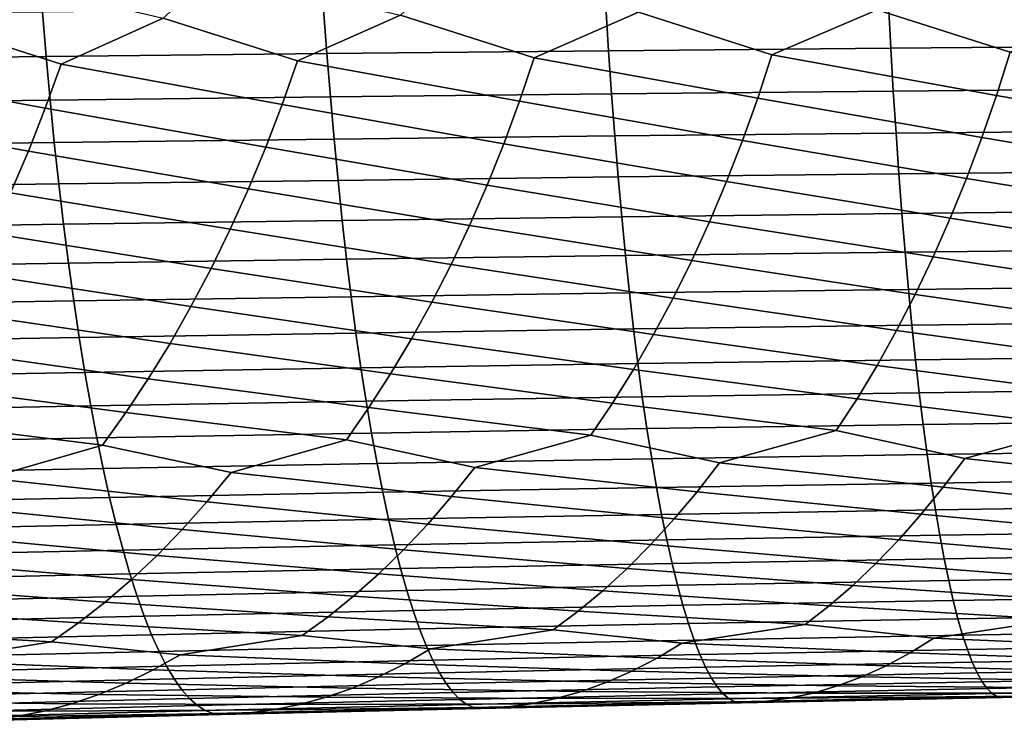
# Model space of a CAD drawing. Header units: metres. Extents: x -240 to 45, y -77 to 27.
# Tile 231 of 256: x -102.79 to -95.03, y -10.15 to -4.62. Entities that reach past the tile are written whole.
import ezdxf

# ---------------------------------------------------------------- set-up
doc = ezdxf.new("R2010")
doc.units = ezdxf.units.M
doc.layers.add('solid_102011X2', color=7, linetype='CONTINUOUS')

msp = doc.modelspace()

# ---------------------------------------------------------------- linework, layer by layer
at = {"layer": 'solid_102011X2'}
for points in [[(-94.985466, -4.877703, 360.660309), (-96.035278, -4.542712, 360.334534), (-95.654419, -4.185791, 360.213257), (-94.149483, -4.524225, 360.575836)], [(-100.603455, -4.944926, 359.777954), (-101.660652, -4.608396, 359.381104), (-101.263939, -4.245346, 359.282349), (-99.791283, -4.584808, 359.736694)], [(-98.736237, -4.920707, 360.109741), (-99.791283, -4.584808, 359.736694), (-99.399742, -4.223937, 359.630402), (-97.916, -4.56291, 360.054657)], [(-96.863434, -4.898296, 360.404022), (-97.916, -4.56291, 360.054657), (-97.529747, -4.204082, 359.940857), (-96.035278, -4.542712, 360.334534)], [(-102.46463, -4.97094, 359.409088), (-103.523666, -4.633662, 358.988342), (-103.121895, -4.268301, 358.897156), (-101.660652, -4.608396, 359.381104)], [(-98.173752, -4.517885, 378.059662), (-98.151649, -4.865102, 377.876251), (-95.92672, -4.844931, 378.079163), (-95.945282, -4.49915, 378.262146)], [(-95.945282, -4.49915, 378.262146), (-95.92672, -4.844931, 378.079163), (-93.696426, -4.826603, 378.243347), (-93.711433, -4.482126, 378.425934)], [(-104.82312, -4.5842, 377.224243), (-104.790413, -4.936502, 377.039581), (-102.583755, -4.910905, 377.355988), (-102.612938, -4.560426, 377.540222)], [(-102.612938, -4.560426, 377.540222), (-102.583755, -4.910905, 377.355988), (-100.370758, -4.887099, 377.63501), (-100.396408, -4.538316, 377.818848)], [(-100.396408, -4.538316, 377.818848), (-100.370758, -4.887099, 377.63501), (-98.151649, -4.865102, 377.876251), (-98.173752, -4.517885, 378.059662)], [(-96.975731, -5.238963, 360.589081), (-98.736237, -4.920707, 360.109741), (-97.916, -4.56291, 360.054657), (-96.863434, -4.898296, 360.404022)], [(-95.093452, -5.216839, 360.846832), (-96.863434, -4.898296, 360.404022), (-96.035278, -4.542712, 360.334534), (-94.985466, -4.877703, 360.660309)], [(-102.589676, -5.316956, 359.589813), (-104.319313, -4.998737, 359.003601), (-103.523666, -4.633662, 358.988342), (-102.46463, -4.97094, 359.409088)], [(-100.724281, -5.289033, 359.960144), (-102.46463, -4.97094, 359.409088), (-101.660652, -4.608396, 359.381104), (-100.603455, -4.944926, 359.777954)], [(-98.852814, -5.263031, 360.293365), (-100.603455, -4.944926, 359.777954), (-99.791283, -4.584808, 359.736694), (-98.736237, -4.920707, 360.109741)], [(-102.583755, -4.910905, 377.355988), (-102.552437, -5.253791, 377.158234), (-100.343231, -5.228327, 377.437744), (-100.370758, -4.887099, 377.63501)], [(-100.370758, -4.887099, 377.63501), (-100.343231, -5.228327, 377.437744), (-98.127914, -5.204799, 377.679413), (-98.151649, -4.865102, 377.876251)], [(-98.151649, -4.865102, 377.876251), (-98.127914, -5.204799, 377.679413), (-95.906792, -5.183224, 377.882782), (-95.92672, -4.844931, 378.079163)], [(-95.92672, -4.844931, 378.079163), (-95.906792, -5.183224, 377.882782), (-93.680305, -5.16362, 378.047394), (-93.696426, -4.826603, 378.243347)], [(-94.985466, -4.877703, 360.660309), (-93.206253, -5.196675, 361.066132), (-93.316521, -5.526555, 361.266571), (-95.093452, -5.216839, 360.846832)], [(-104.790413, -4.936502, 377.039581), (-104.75531, -5.281172, 376.8414), (-102.552437, -5.253791, 377.158234), (-102.583755, -4.910905, 377.355988)], [(-100.603455, -4.944926, 359.777954), (-98.852814, -5.263031, 360.293365), (-98.97686, -5.59746, 360.489227), (-100.724281, -5.289033, 359.960144)], [(-98.736237, -4.920707, 360.109741), (-96.975731, -5.238963, 360.589081), (-97.095215, -5.571751, 360.786469), (-98.852814, -5.263031, 360.293365)], [(-96.863434, -4.898296, 360.404022), (-95.093452, -5.216839, 360.846832), (-95.208336, -5.548111, 361.045746), (-96.975731, -5.238963, 360.589081)], [(-104.319313, -4.998737, 359.003601), (-102.589676, -5.316956, 359.589813), (-102.722748, -5.655033, 359.782562), (-104.448555, -5.346786, 359.182861)], [(-102.46463, -4.97094, 359.409088), (-100.724281, -5.289033, 359.960144), (-100.852852, -5.625225, 360.154449), (-102.589676, -5.316956, 359.589813)], [(-98.127914, -5.204799, 377.679413), (-98.102608, -5.536449, 377.469452), (-95.885544, -5.513505, 377.673309), (-95.906792, -5.183224, 377.882782)], [(-95.906792, -5.183224, 377.882782), (-95.885544, -5.513505, 377.673309), (-93.663116, -5.492657, 377.838409), (-93.680305, -5.16362, 378.047394)], [(-104.75531, -5.281172, 376.8414), (-104.717873, -5.617673, 376.630005), (-102.519043, -5.588553, 376.947327), (-102.552437, -5.253791, 377.158234)], [(-102.552437, -5.253791, 377.158234), (-102.519043, -5.588553, 376.947327), (-100.313873, -5.561471, 377.227325), (-100.343231, -5.228327, 377.437744)], [(-100.343231, -5.228327, 377.437744), (-100.313873, -5.561471, 377.227325), (-98.102608, -5.536449, 377.469452), (-98.127914, -5.204799, 377.679413)], [(-98.852814, -5.263031, 360.293365), (-97.095215, -5.571751, 360.786469), (-97.221695, -5.896149, 360.99585), (-98.97686, -5.59746, 360.489227)], [(-96.975731, -5.238963, 360.589081), (-95.208336, -5.548111, 361.045746), (-95.329948, -5.87101, 361.256714), (-97.095215, -5.571751, 360.786469)], [(-95.093452, -5.216839, 360.846832), (-93.316521, -5.526555, 361.266571), (-93.433235, -5.848076, 361.479126), (-95.208336, -5.548111, 361.045746)], [(-104.448555, -5.346786, 359.182861), (-102.722748, -5.655033, 359.782562), (-102.863632, -5.984654, 359.987122), (-104.58609, -5.686871, 359.374084)], [(-102.589676, -5.316956, 359.589813), (-100.852852, -5.625225, 360.154449), (-100.988976, -5.952986, 360.360596), (-102.722748, -5.655033, 359.782562)], [(-100.724281, -5.289033, 359.960144), (-98.97686, -5.59746, 360.489227), (-99.108177, -5.923479, 360.696991), (-100.852852, -5.625225, 360.154449)], [(-95.885544, -5.513505, 377.673309), (-95.862999, -5.835257, 377.45105), (-93.64489, -5.813199, 377.616669), (-93.663116, -5.492657, 377.838409)], [(-102.519043, -5.588553, 376.947327), (-102.483604, -5.914668, 376.723572), (-100.28273, -5.886012, 377.004059), (-100.313873, -5.561471, 377.227325)], [(-100.313873, -5.561471, 377.227325), (-100.28273, -5.886012, 377.004059), (-98.07576, -5.859535, 377.246704), (-98.102608, -5.536449, 377.469452)], [(-98.102608, -5.536449, 377.469452), (-98.07576, -5.859535, 377.246704), (-95.862999, -5.835257, 377.45105), (-95.885544, -5.513505, 377.673309)], [(-97.095215, -5.571751, 360.786469), (-95.329948, -5.87101, 361.256714), (-95.458084, -6.18505, 361.479462), (-97.221695, -5.896149, 360.99585)], [(-95.208336, -5.548111, 361.045746), (-93.433235, -5.848076, 361.479126), (-93.556206, -6.160753, 361.703522), (-95.329948, -5.87101, 361.256714)], [(-104.717873, -5.617673, 376.630005), (-104.678162, -5.945483, 376.405701), (-102.483604, -5.914668, 376.723572), (-102.519043, -5.588553, 376.947327)], [(-102.722748, -5.655033, 359.782562), (-100.988976, -5.952986, 360.360596), (-101.132423, -6.271823, 360.578278), (-102.863632, -5.984654, 359.987122)], [(-100.852852, -5.625225, 360.154449), (-99.108177, -5.923479, 360.696991), (-99.246559, -6.2406, 360.916382), (-100.988976, -5.952986, 360.360596)], [(-98.97686, -5.59746, 360.489227), (-97.221695, -5.896149, 360.99585), (-97.354973, -6.21167, 361.216919), (-99.108177, -5.923479, 360.696991)], [(-95.862999, -5.835257, 377.45105), (-95.839203, -6.147991, 377.2164), (-93.625641, -6.124758, 377.382507), (-93.64489, -5.813199, 377.616669)], [(-102.483604, -5.914668, 376.723572), (-102.446198, -6.231639, 376.487305), (-100.249847, -6.201453, 376.768311), (-100.28273, -5.886012, 377.004059)], [(-100.28273, -5.886012, 377.004059), (-100.249847, -6.201453, 376.768311), (-98.047417, -6.173563, 377.011505), (-98.07576, -5.859535, 377.246704)], [(-98.07576, -5.859535, 377.246704), (-98.047417, -6.173563, 377.011505), (-95.839203, -6.147991, 377.2164), (-95.862999, -5.835257, 377.45105)], [(-97.221695, -5.896149, 360.99585), (-95.458084, -6.18505, 361.479462), (-95.592812, -6.48975, 361.713562), (-97.354973, -6.21167, 361.216919)], [(-95.329948, -5.87101, 361.256714), (-93.556206, -6.160753, 361.703522), (-93.685509, -6.464106, 361.939392), (-95.458084, -6.18505, 361.479462)], [(-104.678162, -5.945483, 376.405701), (-104.636223, -6.2641, 376.168884), (-102.446198, -6.231639, 376.487305), (-102.483604, -5.914668, 376.723572)], [(-100.988976, -5.952986, 360.360596), (-99.246559, -6.2406, 360.916382), (-99.392052, -6.548339, 361.146973), (-101.132423, -6.271823, 360.578278)], [(-99.108177, -5.923479, 360.696991), (-97.354973, -6.21167, 361.216919), (-97.495102, -6.517833, 361.44928), (-99.246559, -6.2406, 360.916382)], [(-102.863632, -5.984654, 359.987122), (-101.132423, -6.271823, 360.578278), (-101.283241, -6.581252, 360.807129), (-103.012115, -6.305325, 360.203125)], [(-95.839203, -6.147991, 377.2164), (-95.814178, -6.451222, 376.969666), (-93.605408, -6.42685, 377.136353), (-93.625641, -6.124758, 377.382507)], [(-102.446198, -6.231639, 376.487305), (-102.406868, -6.538974, 376.238861), (-100.215279, -6.507307, 376.520477), (-100.249847, -6.201453, 376.768311)], [(-100.249847, -6.201453, 376.768311), (-100.215279, -6.507307, 376.520477), (-98.017609, -6.478048, 376.764221), (-98.047417, -6.173563, 377.011505)], [(-98.047417, -6.173563, 377.011505), (-98.017609, -6.478048, 376.764221), (-95.814178, -6.451222, 376.969666), (-95.839203, -6.147991, 377.2164)], [(-95.458084, -6.18505, 361.479462), (-93.685509, -6.464106, 361.939392), (-93.821434, -6.757674, 362.186279), (-95.592812, -6.48975, 361.713562)], [(-104.636223, -6.2641, 376.168884), (-104.59214, -6.57303, 375.919922), (-102.406868, -6.538974, 376.238861), (-102.446198, -6.231639, 376.487305)], [(-101.132423, -6.271823, 360.578278), (-99.392052, -6.548339, 361.146973), (-99.544945, -6.846228, 361.388367), (-101.283241, -6.581252, 360.807129)], [(-99.246559, -6.2406, 360.916382), (-97.495102, -6.517833, 361.44928), (-97.64238, -6.81417, 361.692505), (-99.392052, -6.548339, 361.146973)], [(-97.354973, -6.21167, 361.216919), (-95.592812, -6.48975, 361.713562), (-95.734428, -6.784647, 361.958618), (-97.495102, -6.517833, 361.44928)], [(-103.012115, -6.305325, 360.203125), (-101.283241, -6.581252, 360.807129), (-101.441704, -6.880803, 361.046692), (-103.168221, -6.616556, 360.430176)], [(-95.814178, -6.451222, 376.969666), (-95.787971, -6.744475, 376.711273), (-93.584206, -6.719003, 376.87854), (-93.605408, -6.42685, 377.136353)], [(-102.406868, -6.538974, 376.238861), (-102.365662, -6.836194, 375.978699), (-100.179062, -6.803093, 376.260895), (-100.215279, -6.507307, 376.520477)], [(-100.215279, -6.507307, 376.520477), (-100.179062, -6.803093, 376.260895), (-97.986397, -6.772513, 376.505219), (-98.017609, -6.478048, 376.764221)], [(-98.017609, -6.478048, 376.764221), (-97.986397, -6.772513, 376.505219), (-95.787971, -6.744475, 376.711273), (-95.814178, -6.451222, 376.969666)], [(-97.495102, -6.517833, 361.44928), (-95.734428, -6.784647, 361.958618), (-95.881836, -7.069282, 362.214386), (-97.64238, -6.81417, 361.692505)], [(-95.592812, -6.48975, 361.713562), (-93.821434, -6.757674, 362.186279), (-93.962906, -7.041001, 362.443909), (-95.734428, -6.784647, 361.958618)], [(-104.59214, -6.57303, 375.919922), (-104.545959, -6.871789, 375.659149), (-102.365662, -6.836194, 375.978699), (-102.406868, -6.538974, 376.238861)], [(-101.283241, -6.581252, 360.807129), (-99.544945, -6.846228, 361.388367), (-99.704109, -7.133803, 361.64035), (-101.441704, -6.880803, 361.046692)], [(-99.392052, -6.548339, 361.146973), (-97.64238, -6.81417, 361.692505), (-97.795685, -7.100222, 361.946381), (-99.544945, -6.846228, 361.388367)], [(-103.168221, -6.616556, 360.430176), (-101.441704, -6.880803, 361.046692), (-101.606689, -7.170008, 361.296753), (-103.33223, -6.917877, 360.667908)], [(-97.986397, -6.772513, 376.505219), (-97.953819, -7.056511, 376.234924), (-95.76062, -7.027306, 376.441589), (-95.787971, -6.744475, 376.711273)], [(-95.787971, -6.744475, 376.711273), (-95.76062, -7.027306, 376.441589), (-93.562088, -7.000773, 376.609436), (-93.584206, -6.719003, 376.87854)], [(-102.365662, -6.836194, 375.978699), (-102.322678, -7.122845, 375.707153), (-100.141281, -7.088365, 375.98996), (-100.179062, -6.803093, 376.260895)], [(-100.179062, -6.803093, 376.260895), (-100.141281, -7.088365, 375.98996), (-97.953819, -7.056511, 376.234924), (-97.986397, -6.772513, 376.505219)], [(-97.64238, -6.81417, 361.692505), (-95.881836, -7.069282, 362.214386), (-96.034805, -7.343213, 362.480438), (-97.795685, -7.100222, 361.946381)], [(-95.734428, -6.784647, 361.958618), (-93.962906, -7.041001, 362.443909), (-94.109703, -7.313647, 362.711914), (-95.881836, -7.069282, 362.214386)], [(-104.545959, -6.871789, 375.659149), (-104.497772, -7.159926, 375.386993), (-102.322678, -7.122845, 375.707153), (-102.365662, -6.836194, 375.978699)], [(-101.441704, -6.880803, 361.046692), (-99.704109, -7.133803, 361.64035), (-99.869293, -7.410615, 361.902496), (-101.606689, -7.170008, 361.296753)], [(-99.544945, -6.846228, 361.388367), (-97.795685, -7.100222, 361.946381), (-97.954781, -7.375542, 362.21048), (-99.704109, -7.133803, 361.64035)], [(-103.33223, -6.917877, 360.667908), (-101.606689, -7.170008, 361.296753), (-101.777924, -7.448414, 361.556976), (-103.502991, -7.208817, 360.916046)], [(-100.141281, -7.088365, 375.98996), (-100.101974, -7.362678, 375.70816), (-97.919945, -7.3296, 375.953735), (-97.953819, -7.056511, 376.234924)], [(-97.953819, -7.056511, 376.234924), (-97.919945, -7.3296, 375.953735), (-95.732178, -7.299273, 376.161041), (-95.76062, -7.027306, 376.441589)], [(-95.76062, -7.027306, 376.441589), (-95.732178, -7.299273, 376.161041), (-93.539093, -7.271724, 376.329529), (-93.562088, -7.000773, 376.609436)], [(-104.497772, -7.159926, 375.386993), (-104.447647, -7.436992, 375.103882), (-102.277962, -7.398484, 375.424713), (-102.322678, -7.122845, 375.707153)], [(-102.322678, -7.122845, 375.707153), (-102.277962, -7.398484, 375.424713), (-100.101974, -7.362678, 375.70816), (-100.141281, -7.088365, 375.98996)], [(-99.704109, -7.133803, 361.64035), (-97.954781, -7.375542, 362.21048), (-98.119423, -7.639699, 362.484436), (-99.869293, -7.410615, 361.902496)], [(-97.795685, -7.100222, 361.946381), (-96.034805, -7.343213, 362.480438), (-96.193085, -7.60601, 362.756378), (-97.954781, -7.375542, 362.21048)], [(-95.881836, -7.069282, 362.214386), (-94.109703, -7.313647, 362.711914), (-94.261597, -7.575184, 362.989838), (-96.034805, -7.343213, 362.480438)], [(-103.502991, -7.208817, 360.916046), (-101.777924, -7.448414, 361.556976), (-101.955147, -7.715587, 361.826935), (-103.680229, -7.48892, 361.174316)], [(-101.606689, -7.170008, 361.296753), (-99.869293, -7.410615, 361.902496), (-100.040245, -7.676231, 362.174469), (-101.777924, -7.448414, 361.556976)], [(-95.732178, -7.299273, 376.161041), (-95.702675, -7.559953, 375.870056), (-93.515236, -7.531429, 376.039215), (-93.539093, -7.271724, 376.329529)], [(-102.277962, -7.398484, 375.424713), (-102.231583, -7.662678, 375.131744), (-100.061211, -7.625603, 375.415863), (-100.101974, -7.362678, 375.70816)], [(-100.101974, -7.362678, 375.70816), (-100.061211, -7.625603, 375.415863), (-97.884804, -7.591352, 375.662109), (-97.919945, -7.3296, 375.953735)], [(-97.919945, -7.3296, 375.953735), (-97.884804, -7.591352, 375.662109), (-95.702675, -7.559953, 375.870056), (-95.732178, -7.299273, 376.161041)], [(-96.034805, -7.343213, 362.480438), (-94.261597, -7.575184, 362.989838), (-94.418358, -7.825216, 363.277283), (-96.193085, -7.60601, 362.756378)], [(-104.447647, -7.436992, 375.103882), (-104.39566, -7.702552, 374.810242), (-102.231583, -7.662678, 375.131744), (-102.277962, -7.398484, 375.424713)], [(-101.777924, -7.448414, 361.556976), (-100.040245, -7.676231, 362.174469), (-100.216713, -7.930246, 362.455811), (-101.955147, -7.715587, 361.826935)], [(-99.869293, -7.410615, 361.902496), (-98.119423, -7.639699, 362.484436), (-98.28936, -7.892292, 362.767822), (-100.040245, -7.676231, 362.174469)], [(-97.954781, -7.375542, 362.21048), (-96.193085, -7.60601, 362.756378), (-96.356461, -7.857275, 363.041809), (-98.119423, -7.639699, 362.484436)], [(-103.680229, -7.48892, 361.174316), (-101.955147, -7.715587, 361.826935), (-102.138084, -7.971118, 362.106201), (-103.863686, -7.757747, 361.442261)], [(-100.061211, -7.625603, 375.415863), (-100.019051, -7.876742, 375.113525), (-97.848457, -7.841374, 375.360474), (-97.884804, -7.591352, 375.662109)], [(-97.884804, -7.591352, 375.662109), (-97.848457, -7.841374, 375.360474), (-95.672157, -7.808951, 375.569092), (-95.702675, -7.559953, 375.870056)], [(-95.702675, -7.559953, 375.870056), (-95.672157, -7.808951, 375.569092), (-93.490555, -7.779498, 375.738922), (-93.515236, -7.531429, 376.039215)], [(-104.39566, -7.702552, 374.810242), (-104.341888, -7.956206, 374.506561), (-102.183609, -7.915028, 374.828735), (-102.231583, -7.662678, 375.131744)], [(-102.231583, -7.662678, 375.131744), (-102.183609, -7.915028, 374.828735), (-100.019051, -7.876742, 375.113525), (-100.061211, -7.625603, 375.415863)], [(-100.040245, -7.676231, 362.174469), (-98.28936, -7.892292, 362.767822), (-99.204506, -8.147603, 362.94458), (-100.216713, -7.930246, 362.455811)], [(-98.119423, -7.639699, 362.484436), (-96.356461, -7.857275, 363.041809), (-97.277077, -8.110321, 363.233826), (-98.28936, -7.892292, 362.767822)], [(-96.193085, -7.60601, 362.756378), (-94.418358, -7.825216, 363.277283), (-95.344345, -8.076049, 363.485107), (-96.356461, -7.857275, 363.041809)], [(-103.863686, -7.757747, 361.442261), (-102.138084, -7.971118, 362.106201), (-103.041855, -8.231112, 362.25415), (-104.05307, -8.014888, 361.719482)], [(-101.955147, -7.715587, 361.826935), (-100.216713, -7.930246, 362.455811), (-101.126236, -8.187874, 362.617859), (-102.138084, -7.971118, 362.106201)], [(-97.848457, -7.841374, 375.360474), (-97.810974, -8.079274, 375.049316), (-95.640686, -8.045878, 375.258636), (-95.672157, -7.808951, 375.569092)], [(-95.672157, -7.808951, 375.569092), (-95.640686, -8.045878, 375.258636), (-93.465103, -8.015543, 375.429138), (-93.490555, -7.779498, 375.738922)], [(-94.418358, -7.825216, 363.277283), (-93.406601, -8.044806, 363.698029), (-93.56868, -8.27001, 364.004364), (-95.344345, -8.076049, 363.485107)], [(-102.183609, -7.915028, 374.828735), (-102.134132, -8.155141, 374.516144), (-99.975555, -8.115704, 374.801666), (-100.019051, -7.876742, 375.113525)], [(-100.019051, -7.876742, 375.113525), (-99.975555, -8.115704, 374.801666), (-97.810974, -8.079274, 375.049316), (-97.848457, -7.841374, 375.360474)], [(-98.28936, -7.892292, 362.767822), (-97.277077, -8.110321, 363.233826), (-97.45311, -8.337833, 363.53595), (-99.204506, -8.147603, 362.94458)], [(-96.356461, -7.857275, 363.041809), (-95.344345, -8.076049, 363.485107), (-95.51342, -8.302363, 363.789368), (-97.277077, -8.110321, 363.233826)], [(-104.341888, -7.956206, 374.506561), (-104.286423, -8.197558, 374.193268), (-102.134132, -8.155141, 374.516144), (-102.183609, -7.915028, 374.828735)], [(-102.138084, -7.971118, 362.106201), (-101.126236, -8.187874, 362.617859), (-101.316048, -8.418036, 362.915771), (-103.041855, -8.231112, 362.25415)], [(-100.216713, -7.930246, 362.455811), (-99.204506, -8.147603, 362.94458), (-99.387451, -8.376398, 363.244598), (-101.126236, -8.187874, 362.617859)], [(-97.810974, -8.079274, 375.049316), (-97.772392, -8.30468, 374.729095), (-95.608299, -8.270364, 374.939117), (-95.640686, -8.045878, 375.258636)], [(-95.640686, -8.045878, 375.258636), (-95.608299, -8.270364, 374.939117), (-93.438919, -8.239195, 375.110352), (-93.465103, -8.015543, 375.429138)], [(-102.134132, -8.155141, 374.516144), (-102.083206, -8.382641, 374.194489), (-99.930801, -8.342114, 374.480713), (-99.975555, -8.115704, 374.801666)], [(-99.975555, -8.115704, 374.801666), (-99.930801, -8.342114, 374.480713), (-97.772392, -8.30468, 374.729095), (-97.810974, -8.079274, 375.049316)], [(-97.277077, -8.110321, 363.233826), (-95.51342, -8.302363, 363.789368), (-95.686493, -8.516041, 364.101776), (-97.45311, -8.337833, 363.53595)], [(-95.344345, -8.076049, 363.485107), (-93.56868, -8.27001, 364.004364), (-93.734573, -8.482609, 364.318909), (-95.51342, -8.302363, 363.789368)], [(-104.286423, -8.197558, 374.193268), (-104.229347, -8.426231, 373.87085), (-102.083206, -8.382641, 374.194489), (-102.134132, -8.155141, 374.516144)], [(-101.126236, -8.187874, 362.617859), (-99.387451, -8.376398, 363.244598), (-99.574753, -8.592477, 363.552734), (-101.316048, -8.418036, 362.915771)], [(-99.204506, -8.147603, 362.94458), (-97.45311, -8.337833, 363.53595), (-97.633324, -8.55267, 363.846222), (-99.387451, -8.376398, 363.244598)], [(-103.041855, -8.231112, 362.25415), (-101.316048, -8.418036, 362.915771), (-101.510399, -8.635436, 363.221771), (-103.238487, -8.462727, 362.549927)], [(-97.772392, -8.30468, 374.729095), (-97.732796, -8.517253, 374.400299), (-95.57505, -8.482071, 374.611084), (-95.608299, -8.270364, 374.939117)], [(-95.51342, -8.302363, 363.789368), (-93.734573, -8.482609, 364.318909), (-93.90403, -8.682261, 364.641144), (-95.686493, -8.516041, 364.101776)], [(-95.608299, -8.270364, 374.939117), (-95.57505, -8.482071, 374.611084), (-93.412041, -8.450116, 374.783051), (-93.438919, -8.239195, 375.110352)], [(-102.083206, -8.382641, 374.194489), (-102.030937, -8.597186, 373.864227), (-99.884865, -8.555634, 374.151184), (-99.930801, -8.342114, 374.480713)], [(-99.930801, -8.342114, 374.480713), (-99.884865, -8.555634, 374.151184), (-97.732796, -8.517253, 374.400299), (-97.772392, -8.30468, 374.729095)], [(-99.387451, -8.376398, 363.244598), (-97.633324, -8.55267, 363.846222), (-97.817436, -8.754487, 364.164185), (-99.574753, -8.592477, 363.552734)], [(-97.45311, -8.337833, 363.53595), (-95.686493, -8.516041, 364.101776), (-95.863289, -8.716737, 364.421875), (-97.633324, -8.55267, 363.846222)], [(-104.229347, -8.426231, 373.87085), (-104.170753, -8.641881, 373.539825), (-102.030937, -8.597186, 373.864227), (-102.083206, -8.382641, 374.194489)], [(-101.316048, -8.418036, 362.915771), (-99.574753, -8.592477, 363.552734), (-99.766129, -8.795488, 363.86853), (-101.510399, -8.635436, 363.221771)], [(-95.57505, -8.482071, 374.611084), (-95.540993, -8.680669, 374.275024), (-93.384499, -8.647979, 374.447723), (-93.412041, -8.450116, 374.783051)], [(-103.238487, -8.462727, 362.549927), (-101.510399, -8.635436, 363.221771), (-101.708984, -8.839719, 363.53537), (-103.439842, -8.681526, 362.85376)], [(-99.884865, -8.555634, 374.151184), (-99.837791, -8.755928, 373.813599), (-97.692223, -8.716661, 374.063477), (-97.732796, -8.517253, 374.400299)], [(-97.732796, -8.517253, 374.400299), (-97.692223, -8.716661, 374.063477), (-95.540993, -8.680669, 374.275024), (-95.57505, -8.482071, 374.611084)], [(-95.686493, -8.516041, 364.101776), (-93.90403, -8.682261, 364.641144), (-94.076782, -8.868648, 364.970581), (-95.863289, -8.716737, 364.421875)], [(-104.170753, -8.641881, 373.539825), (-104.110725, -8.844171, 373.200714), (-101.977386, -8.798441, 373.525879), (-102.030937, -8.597186, 373.864227)], [(-102.030937, -8.597186, 373.864227), (-101.977386, -8.798441, 373.525879), (-99.837791, -8.755928, 373.813599), (-99.884865, -8.555634, 374.151184)], [(-99.574753, -8.592477, 363.552734), (-97.817436, -8.754487, 364.164185), (-98.005165, -8.942957, 364.489288), (-99.766129, -8.795488, 363.86853)], [(-97.633324, -8.55267, 363.846222), (-95.863289, -8.716737, 364.421875), (-96.043556, -8.904129, 364.749146), (-97.817436, -8.754487, 364.164185)], [(-103.439842, -8.681526, 362.85376), (-101.708984, -8.839719, 363.53537), (-101.911507, -9.030556, 363.85614), (-103.645607, -8.887155, 363.165192)], [(-101.510399, -8.635436, 363.221771), (-99.766129, -8.795488, 363.86853), (-99.961281, -8.985106, 364.191467), (-101.708984, -8.839719, 363.53537)], [(-97.692223, -8.716661, 374.063477), (-97.650742, -8.902591, 373.719116), (-95.506172, -8.865844, 373.931427), (-95.540993, -8.680669, 374.275024)], [(-95.540993, -8.680669, 374.275024), (-95.506172, -8.865844, 373.931427), (-93.356339, -8.83247, 374.104919), (-93.384499, -8.647979, 374.447723)], [(-101.977386, -8.798441, 373.525879), (-101.922638, -8.986089, 373.179962), (-99.789673, -8.942682, 373.468475), (-99.837791, -8.755928, 373.813599)], [(-99.837791, -8.755928, 373.813599), (-99.789673, -8.942682, 373.468475), (-97.650742, -8.902591, 373.719116), (-97.692223, -8.716661, 374.063477)], [(-97.817436, -8.754487, 364.164185), (-96.043556, -8.904129, 364.749146), (-96.226997, -9.077929, 365.08313), (-98.005165, -8.942957, 364.489288)], [(-95.863289, -8.716737, 364.421875), (-94.076782, -8.868648, 364.970581), (-94.252563, -9.041483, 365.306732), (-96.043556, -8.904129, 364.749146)], [(-104.110725, -8.844171, 373.200714), (-104.049355, -9.032782, 372.854034), (-101.922638, -8.986089, 373.179962), (-101.977386, -8.798441, 373.525879)], [(-101.708984, -8.839719, 363.53537), (-99.961281, -8.985106, 364.191467), (-100.159897, -9.161036, 364.521057), (-101.911507, -9.030556, 363.85614)], [(-99.766129, -8.795488, 363.86853), (-98.005165, -8.942957, 364.489288), (-98.196213, -9.117788, 364.821075), (-99.961281, -8.985106, 364.191467)], [(-95.506172, -8.865844, 373.931427), (-95.47065, -9.037322, 373.580872), (-93.327621, -9.003317, 373.755127), (-93.356339, -8.83247, 374.104919)], [(-103.645607, -8.887155, 363.165192), (-101.911507, -9.030556, 363.85614), (-102.117638, -9.207647, 364.183533), (-103.855453, -9.079279, 363.483765)], [(-99.789673, -8.942682, 373.468475), (-99.740585, -9.115619, 373.116333), (-97.608437, -9.074765, 373.367767), (-97.650742, -8.902591, 373.719116)], [(-97.650742, -8.902591, 373.719116), (-97.608437, -9.074765, 373.367767), (-95.47065, -9.037322, 373.580872), (-95.506172, -8.865844, 373.931427)], [(-96.043556, -8.904129, 364.749146), (-94.252563, -9.041483, 365.306732), (-94.431282, -9.200485, 365.649048), (-96.226997, -9.077929, 365.08313)], [(-104.049355, -9.032782, 372.854034), (-103.986748, -9.207435, 372.500305), (-101.866783, -9.159851, 372.827026), (-101.922638, -8.986089, 373.179962)], [(-101.922638, -8.986089, 373.179962), (-101.866783, -9.159851, 372.827026), (-99.740585, -9.115619, 373.116333), (-99.789673, -8.942682, 373.468475)], [(-99.961281, -8.985106, 364.191467), (-98.196213, -9.117788, 364.821075), (-98.390472, -9.278696, 365.159027), (-100.159897, -9.161036, 364.521057)], [(-98.005165, -8.942957, 364.489288), (-96.226997, -9.077929, 365.08313), (-96.413506, -9.237854, 365.423248), (-98.196213, -9.117788, 364.821075)], [(-101.911507, -9.030556, 363.85614), (-100.159897, -9.161036, 364.521057), (-100.361855, -9.322988, 364.856812), (-102.117638, -9.207647, 364.183533)], [(-99.740585, -9.115619, 373.116333), (-99.690598, -9.274465, 372.757751), (-97.565346, -9.232914, 373.009979), (-97.608437, -9.074765, 373.367767)], [(-97.608437, -9.074765, 373.367767), (-97.565346, -9.232914, 373.009979), (-95.434479, -9.194832, 373.223877), (-95.47065, -9.037322, 373.580872)], [(-96.226997, -9.077929, 365.08313), (-94.431282, -9.200485, 365.649048), (-94.61232, -9.345391, 365.99707), (-96.413506, -9.237854, 365.423248)], [(-95.47065, -9.037322, 373.580872), (-95.434479, -9.194832, 373.223877), (-93.298378, -9.160249, 373.398926), (-93.327621, -9.003317, 373.755127)], [(-103.855453, -9.079279, 363.483765), (-102.117638, -9.207647, 364.183533), (-102.327248, -9.370703, 364.517059), (-104.069061, -9.257597, 363.80896)], [(-101.866783, -9.159851, 372.827026), (-101.809914, -9.319455, 372.467621), (-99.690598, -9.274465, 372.757751), (-99.740585, -9.115619, 373.116333)], [(-98.196213, -9.117788, 364.821075), (-96.413506, -9.237854, 365.423248), (-96.602455, -9.383636, 365.769073), (-98.390472, -9.278696, 365.159027)], [(-103.986748, -9.207435, 372.500305), (-103.922989, -9.367855, 372.140076), (-101.809914, -9.319455, 372.467621), (-101.866783, -9.159851, 372.827026)], [(-102.117638, -9.207647, 364.183533), (-100.361855, -9.322988, 364.856812), (-100.566498, -9.470688, 365.198212), (-102.327248, -9.370703, 364.517059)], [(-100.159897, -9.161036, 364.521057), (-98.390472, -9.278696, 365.159027), (-98.587303, -9.425409, 365.502655), (-100.361855, -9.322988, 364.856812)], [(-99.690598, -9.274465, 372.757751), (-99.639793, -9.418971, 372.393219), (-97.521553, -9.376787, 372.646271), (-97.565346, -9.232914, 373.009979)], [(-97.565346, -9.232914, 373.009979), (-97.521553, -9.376787, 372.646271), (-95.39772, -9.338127, 372.860962), (-95.434479, -9.194832, 373.223877)], [(-95.434479, -9.194832, 373.223877), (-95.39772, -9.338127, 372.860962), (-93.268654, -9.30302, 373.036835), (-93.298378, -9.160249, 373.398926)], [(-104.069061, -9.257597, 363.80896), (-102.327248, -9.370703, 364.517059), (-102.539673, -9.519444, 364.856262), (-104.286285, -9.421817, 364.140259)], [(-101.809914, -9.319455, 372.467621), (-101.752098, -9.464648, 372.102264), (-99.639793, -9.418971, 372.393219), (-99.690598, -9.274465, 372.757751)], [(-98.390472, -9.278696, 365.159027), (-96.602455, -9.383636, 365.769073), (-97.572632, -9.531281, 366.019684), (-98.587303, -9.425409, 365.502655)], [(-96.413506, -9.237854, 365.423248), (-94.61232, -9.345391, 365.99707), (-95.586929, -9.491011, 366.263733), (-96.602455, -9.383636, 365.769073)], [(-95.39772, -9.338127, 372.860962), (-95.36042, -9.466997, 372.492767), (-93.238503, -9.43142, 372.669434), (-93.268654, -9.30302, 373.036835)], [(-103.922989, -9.367855, 372.140076), (-103.858185, -9.513789, 371.773895), (-101.752098, -9.464648, 372.102264), (-101.809914, -9.319455, 372.467621)], [(-102.327248, -9.370703, 364.517059), (-100.566498, -9.470688, 365.198212), (-101.527428, -9.622397, 365.418335), (-102.539673, -9.519444, 364.856262)], [(-100.361855, -9.322988, 364.856812), (-98.587303, -9.425409, 365.502655), (-99.552917, -9.575086, 365.737732), (-100.566498, -9.470688, 365.198212)], [(-99.639793, -9.418971, 372.393219), (-99.588242, -9.548926, 372.023376), (-97.477119, -9.506175, 372.277252), (-97.521553, -9.376787, 372.646271)], [(-96.602455, -9.383636, 365.769073), (-95.586929, -9.491011, 366.263733), (-95.774918, -9.607351, 366.620636), (-97.572632, -9.531281, 366.019684)], [(-97.521553, -9.376787, 372.646271), (-97.477119, -9.506175, 372.277252), (-95.36042, -9.466997, 372.492767), (-95.39772, -9.338127, 372.860962)], [(-94.61232, -9.345391, 365.99707), (-93.596123, -9.4543, 366.469482), (-93.776009, -9.569897, 366.828552), (-95.586929, -9.491011, 366.263733)], [(-104.286285, -9.421817, 364.140259), (-102.539673, -9.519444, 364.856262), (-103.495789, -9.67319, 365.062012), (-104.506439, -9.571654, 364.477264)], [(-103.858185, -9.513789, 371.773895), (-103.792435, -9.645024, 371.402374), (-101.693443, -9.595219, 371.731598), (-101.752098, -9.464648, 372.102264)], [(-101.752098, -9.464648, 372.102264), (-101.693443, -9.595219, 371.731598), (-99.588242, -9.548926, 372.023376), (-99.639793, -9.418971, 372.393219)], [(-98.587303, -9.425409, 365.502655), (-97.572632, -9.531281, 366.019684), (-97.768684, -9.64841, 366.37442), (-99.552917, -9.575086, 365.737732)], [(-95.36042, -9.466997, 372.492767), (-95.322639, -9.581236, 372.119781), (-93.207962, -9.545246, 372.297302), (-93.238503, -9.43142, 372.669434)], [(-102.539673, -9.519444, 364.856262), (-101.527428, -9.622397, 365.418335), (-101.739464, -9.741235, 365.768738), (-103.495789, -9.67319, 365.062012)], [(-100.566498, -9.470688, 365.198212), (-99.552917, -9.575086, 365.737732), (-99.756989, -9.693047, 366.090302), (-101.527428, -9.622397, 365.418335)], [(-99.588242, -9.548926, 372.023376), (-99.536026, -9.664123, 371.648743), (-97.432121, -9.620872, 371.903442), (-97.477119, -9.506175, 372.277252)], [(-97.572632, -9.531281, 366.019684), (-95.774918, -9.607351, 366.620636), (-95.964378, -9.708933, 366.981628), (-97.768684, -9.64841, 366.37442)], [(-97.477119, -9.506175, 372.277252), (-97.432121, -9.620872, 371.903442), (-95.322639, -9.581236, 372.119781), (-95.36042, -9.466997, 372.492767)], [(-95.586929, -9.491011, 366.263733), (-93.776009, -9.569897, 366.828552), (-93.957275, -9.670786, 367.19165), (-95.774918, -9.607351, 366.620636)], [(-103.792435, -9.645024, 371.402374), (-103.725845, -9.761351, 371.026062), (-101.634033, -9.710958, 371.35611), (-101.693443, -9.595219, 371.731598)], [(-101.693443, -9.595219, 371.731598), (-101.634033, -9.710958, 371.35611), (-99.536026, -9.664123, 371.648743), (-99.588242, -9.548926, 372.023376)], [(-99.552917, -9.575086, 365.737732), (-97.768684, -9.64841, 366.37442), (-97.966293, -9.750724, 366.733246), (-99.756989, -9.693047, 366.090302)], [(-99.536026, -9.664123, 371.648743), (-99.483231, -9.764379, 371.269897), (-97.38662, -9.720694, 371.525452), (-97.432121, -9.620872, 371.903442)], [(-97.432121, -9.620872, 371.903442), (-97.38662, -9.720694, 371.525452), (-95.284447, -9.680663, 371.742645), (-95.322639, -9.581236, 372.119781)], [(-95.774918, -9.607351, 366.620636), (-93.957275, -9.670786, 367.19165), (-94.139595, -9.756807, 367.558289), (-95.964378, -9.708933, 366.981628)], [(-95.322639, -9.581236, 372.119781), (-95.284447, -9.680663, 371.742645), (-93.177086, -9.644316, 371.92099), (-93.207962, -9.545246, 372.297302)], [(-103.495789, -9.67319, 365.062012), (-101.739464, -9.741235, 365.768738), (-101.953232, -9.845129, 366.12323), (-103.715752, -9.792948, 365.410187)], [(-101.527428, -9.622397, 365.418335), (-99.756989, -9.693047, 366.090302), (-99.9627, -9.796131, 366.44696), (-101.739464, -9.741235, 365.768738)], [(-101.634033, -9.710958, 371.35611), (-101.573967, -9.811686, 370.97641), (-99.483231, -9.764379, 371.269897), (-99.536026, -9.664123, 371.648743)], [(-99.756989, -9.693047, 366.090302), (-97.966293, -9.750724, 366.733246), (-98.165092, -9.838058, 367.095612), (-99.9627, -9.796131, 366.44696)], [(-97.768684, -9.64841, 366.37442), (-95.964378, -9.708933, 366.981628), (-96.154953, -9.795594, 367.34613), (-97.966293, -9.750724, 366.733246)], [(-97.38662, -9.720694, 371.525452), (-97.340691, -9.805502, 371.14386), (-95.245895, -9.765138, 371.361877), (-95.284447, -9.680663, 371.742645)], [(-95.284447, -9.680663, 371.742645), (-95.245895, -9.765138, 371.361877), (-93.14592, -9.72849, 371.541077), (-93.177086, -9.644316, 371.92099)], [(-103.725845, -9.761351, 371.026062), (-103.658501, -9.862586, 370.645508), (-101.573967, -9.811686, 370.97641), (-101.634033, -9.710958, 371.35611)], [(-101.739464, -9.741235, 365.768738), (-99.9627, -9.796131, 366.44696), (-100.169662, -9.884171, 366.807159), (-101.953232, -9.845129, 366.12323)], [(-101.573967, -9.811686, 370.97641), (-101.513329, -9.897256, 370.59314), (-99.429947, -9.849551, 370.887451), (-99.483231, -9.764379, 371.269897)], [(-99.483231, -9.764379, 371.269897), (-99.429947, -9.849551, 370.887451), (-97.340691, -9.805502, 371.14386), (-97.38662, -9.720694, 371.525452)], [(-97.966293, -9.750724, 366.733246), (-96.154953, -9.795594, 367.34613), (-96.346199, -9.867174, 367.713623), (-98.165092, -9.838058, 367.095612)], [(-97.340691, -9.805502, 371.14386), (-97.294403, -9.875155, 370.759247), (-95.207039, -9.834521, 370.978149), (-95.245895, -9.765138, 371.361877)], [(-95.964378, -9.708933, 366.981628), (-94.139595, -9.756807, 367.558289), (-94.32251, -9.827805, 367.927887), (-96.154953, -9.795594, 367.34613)], [(-95.245895, -9.765138, 371.361877), (-95.207039, -9.834521, 370.978149), (-93.11451, -9.797629, 371.158173), (-93.14592, -9.72849, 371.541077)], [(-103.715752, -9.792948, 365.410187), (-101.953232, -9.845129, 366.12323), (-102.16832, -9.933908, 366.481262), (-103.937523, -9.897689, 365.762512)], [(-103.658501, -9.862586, 370.645508), (-103.59053, -9.948586, 370.261353), (-101.513329, -9.897256, 370.59314), (-101.573967, -9.811686, 370.97641)], [(-101.953232, -9.845129, 366.12323), (-100.169662, -9.884171, 366.807159), (-100.377411, -9.957002, 367.17041), (-102.16832, -9.933908, 366.481262)], [(-101.513329, -9.897256, 370.59314), (-101.452217, -9.96753, 370.206787), (-99.376236, -9.919502, 370.501984), (-99.429947, -9.849551, 370.887451)], [(-99.9627, -9.796131, 366.44696), (-98.165092, -9.838058, 367.095612), (-98.364609, -9.910249, 367.460968), (-100.169662, -9.884171, 366.807159)], [(-99.429947, -9.849551, 370.887451), (-99.376236, -9.919502, 370.501984), (-97.294403, -9.875155, 370.759247), (-97.340691, -9.805502, 371.14386)], [(-98.165092, -9.838058, 367.095612), (-96.346199, -9.867174, 367.713623), (-96.537872, -9.923549, 368.083496), (-98.364609, -9.910249, 367.460968)], [(-97.294403, -9.875155, 370.759247), (-97.247818, -9.929545, 370.372223), (-95.167938, -9.888704, 370.591949), (-95.207039, -9.834521, 370.978149)], [(-96.154953, -9.795594, 367.34613), (-94.32251, -9.827805, 367.927887), (-94.505814, -9.883655, 368.299866), (-96.346199, -9.867174, 367.713623)], [(-95.207039, -9.834521, 370.978149), (-95.167938, -9.888704, 370.591949), (-93.082901, -9.851625, 370.772827), (-93.11451, -9.797629, 371.158173)], [(-95.167938, -9.888704, 370.591949), (-95.128662, -9.927614, 370.203979), (-93.051155, -9.890407, 370.385712), (-93.082901, -9.851625, 370.772827)], [(-103.937523, -9.897689, 365.762512), (-102.16832, -9.933908, 366.481262), (-102.384254, -10.007404, 366.842377), (-104.160698, -9.98724, 366.118408)], [(-103.59053, -9.948586, 370.261353), (-103.522026, -10.01921, 369.874146), (-101.452217, -9.96753, 370.206787), (-101.513329, -9.897256, 370.59314)], [(-101.452217, -9.96753, 370.206787), (-101.390724, -10.022397, 369.818054), (-99.322189, -9.97412, 370.114105), (-99.376236, -9.919502, 370.501984)], [(-100.169662, -9.884171, 366.807159), (-98.364609, -9.910249, 367.460968), (-98.564606, -9.96717, 367.828766), (-100.377411, -9.957002, 367.17041)], [(-99.376236, -9.919502, 370.501984), (-99.322189, -9.97412, 370.114105), (-97.247818, -9.929545, 370.372223), (-97.294403, -9.875155, 370.759247)], [(-99.322189, -9.97412, 370.114105), (-99.267899, -10.013332, 369.724396), (-97.201027, -9.968599, 369.983368), (-97.247818, -9.929545, 370.372223)], [(-98.364609, -9.910249, 367.460968), (-96.537872, -9.923549, 368.083496), (-96.729698, -9.964626, 368.455261), (-98.564606, -9.96717, 367.828766)], [(-97.247818, -9.929545, 370.372223), (-97.201027, -9.968599, 369.983368), (-95.128662, -9.927614, 370.203979), (-95.167938, -9.888704, 370.591949)], [(-97.201027, -9.968599, 369.983368), (-97.154099, -9.992249, 369.593323), (-95.089279, -9.951183, 369.814758), (-95.128662, -9.927614, 370.203979)], [(-96.537872, -9.923549, 368.083496), (-94.68924, -9.924269, 368.673645), (-94.872505, -9.94956, 369.048676), (-96.729698, -9.964626, 368.455261)], [(-96.346199, -9.867174, 367.713623), (-94.505814, -9.883655, 368.299866), (-94.68924, -9.924269, 368.673645), (-96.537872, -9.923549, 368.083496)], [(-95.128662, -9.927614, 370.203979), (-95.089279, -9.951183, 369.814758), (-93.019325, -9.913904, 369.997345), (-93.051155, -9.890407, 370.385712)], [(-95.089279, -9.951183, 369.814758), (-95.04982, -9.959373, 369.424927), (-92.987427, -9.922079, 369.608368), (-93.019325, -9.913904, 369.997345)], [(-94.872505, -9.94956, 369.048676), (-92.987427, -9.922079, 369.608368), (-95.04982, -9.959373, 369.424927)], [(-104.160698, -9.98724, 366.118408), (-102.384254, -10.007404, 366.842377), (-102.600754, -10.065484, 367.205994), (-104.384773, -10.061428, 366.477386)], [(-103.522026, -10.01921, 369.874146), (-103.453087, -10.074347, 369.484528), (-101.390724, -10.022397, 369.818054), (-101.452217, -9.96753, 370.206787)], [(-102.384254, -10.007404, 366.842377), (-100.585678, -10.014492, 367.536102), (-100.794167, -10.056546, 367.903717), (-102.600754, -10.065484, 367.205994)], [(-102.16832, -9.933908, 366.481262), (-100.377411, -9.957002, 367.17041), (-100.585678, -10.014492, 367.536102), (-102.384254, -10.007404, 366.842377)], [(-101.390724, -10.022397, 369.818054), (-101.328949, -10.061784, 369.42746), (-99.267899, -10.013332, 369.724396), (-99.322189, -9.97412, 370.114105)], [(-100.585678, -10.014492, 367.536102), (-98.764786, -10.008728, 368.198456), (-98.964851, -10.034832, 368.569427), (-100.794167, -10.056546, 367.903717)], [(-100.377411, -9.957002, 367.17041), (-98.564606, -9.96717, 367.828766), (-98.764786, -10.008728, 368.198456), (-100.585678, -10.014492, 367.536102)], [(-99.267899, -10.013332, 369.724396), (-99.213448, -10.037072, 369.333466), (-97.154099, -9.992249, 369.593323), (-97.201027, -9.968599, 369.983368)], [(-99.213448, -10.037072, 369.333466), (-99.158905, -10.045299, 368.941895), (-97.107094, -10.000455, 369.202637), (-97.154099, -9.992249, 369.593323)], [(-98.964851, -10.034832, 368.569427), (-97.107094, -10.000455, 369.202637), (-99.158905, -10.045299, 368.941895)], [(-98.764786, -10.008728, 368.198456), (-96.921387, -9.990318, 368.828247), (-97.107094, -10.000455, 369.202637), (-98.964851, -10.034832, 368.569427)], [(-98.564606, -9.96717, 367.828766), (-96.729698, -9.964626, 368.455261), (-96.921387, -9.990318, 368.828247), (-98.764786, -10.008728, 368.198456)], [(-97.154099, -9.992249, 369.593323), (-97.107094, -10.000455, 369.202637), (-95.04982, -9.959373, 369.424927), (-95.089279, -9.951183, 369.814758)], [(-96.921387, -9.990318, 368.828247), (-95.04982, -9.959373, 369.424927), (-97.107094, -10.000455, 369.202637)], [(-96.729698, -9.964626, 368.455261), (-94.872505, -9.94956, 369.048676), (-95.04982, -9.959373, 369.424927), (-96.921387, -9.990318, 368.828247)], [(-104.384773, -10.061428, 366.477386), (-102.600754, -10.065484, 367.205994), (-102.817497, -10.108051, 367.571533), (-104.609459, -10.12012, 366.838867)], [(-103.453087, -10.074347, 369.484528), (-103.383835, -10.113923, 369.093079), (-101.328949, -10.061784, 369.42746), (-101.390724, -10.022397, 369.818054)], [(-103.383835, -10.113923, 369.093079), (-103.314377, -10.13787, 368.700409), (-101.266991, -10.085622, 369.035675), (-101.328949, -10.061784, 369.42746)], [(-103.314377, -10.13787, 368.700409), (-103.244804, -10.146148, 368.307098), (-101.204926, -10.093873, 368.64325), (-101.266991, -10.085622, 369.035675)], [(-102.817497, -10.108051, 367.571533), (-101.002563, -10.083072, 368.272644), (-101.204926, -10.093873, 368.64325), (-103.03418, -10.135009, 367.938416)], [(-102.600754, -10.065484, 367.205994), (-100.794167, -10.056546, 367.903717), (-101.002563, -10.083072, 368.272644), (-102.817497, -10.108051, 367.571533)], [(-101.328949, -10.061784, 369.42746), (-101.266991, -10.085622, 369.035675), (-99.213448, -10.037072, 369.333466), (-99.267899, -10.013332, 369.724396)], [(-101.266991, -10.085622, 369.035675), (-101.204926, -10.093873, 368.64325), (-99.158905, -10.045299, 368.941895), (-99.213448, -10.037072, 369.333466)], [(-101.002563, -10.083072, 368.272644), (-99.158905, -10.045299, 368.941895), (-101.204926, -10.093873, 368.64325)], [(-100.794167, -10.056546, 367.903717), (-98.964851, -10.034832, 368.569427), (-99.158905, -10.045299, 368.941895), (-101.002563, -10.083072, 368.272644)], [(-103.03418, -10.135009, 367.938416), (-101.204926, -10.093873, 368.64325), (-103.244804, -10.146148, 368.307098)]]:
    msp.add_3dface(points, dxfattribs=at)

doc.saveas('drawing.dxf')
